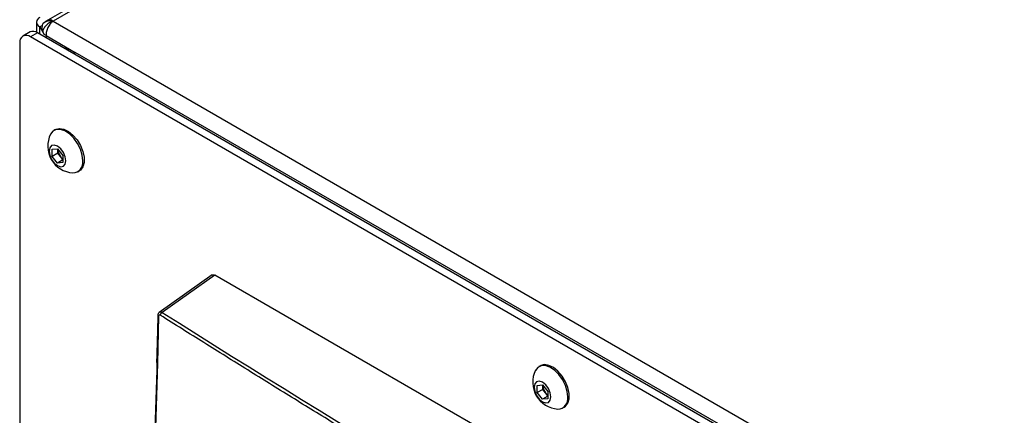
# Model space of a CAD drawing. Header units: millimetres. Extents: x 155400 to 158181, y 110641 to 115017.
# Tile 120 of 126: x 157512 to 157708, y 114743 to 114822. Entities that reach past the tile are written whole.
import ezdxf

# ---------------------------------------------------------------- set-up
doc = ezdxf.new("R2010")
doc.units = ezdxf.units.MM

msp = doc.modelspace()

# ---------------------------------------------------------------- linework, layer by layer
at = {"color": 7, "linetype": 'Continuous', "lineweight": 25}
for p, q in [((157633.54, 114888.55), (157517.79, 114821.73)), ((157634.77, 114888.5), (157518.81, 114821.55)), ((157515.5, 114821.35), (157515.5, 114819.36)), ((157517.32, 114821.44), (157516.85, 114821.1)), ((157517.79, 114821.73), (157517.31, 114821.45)), ((157518.81, 114821.55), (157827.46, 114643.37)), ((157514.22, 114819.4), (157512.8, 114818.58)), ((157515.72, 114819.25), (157514.3, 114818.43)), ((157825.25, 114640.56), (157515.72, 114819.25)), ((157516.55, 114820.65), (157516.16, 114820.43)), ((157516.16, 114820.43), (157517.04, 114818.9)), ((157516.16, 114819), (157516.16, 114820.43)), ((157516.55, 114820.65), (157516.71, 114820.56)), ((157516.62, 114820.53), (157516.55, 114820.65)), ((157512.18, 114817.21), (157512.18, 114488.39)), ((157823.84, 114639.74), (157514.3, 114818.43)), ((157517.44, 114818.67), (157517.04, 114818.9)), ((157517.44, 114818.67), (157523.23, 114815.33)), ((157517.44, 114818.67), (157517.44, 114818.26)), ((157522.87, 114815.12), (157523.23, 114815.33)), ((157819.86, 114644.08), (157523.23, 114815.33)), ((157519.26, 114799.98), (157518.99, 114799.83)), ((157518.63, 114796.07), (157519.69, 114796.16)), ((157518.63, 114794.65), (157518.63, 114796.07)), ((157519.69, 114796.16), (157520.75, 114794.84)), ((157519.74, 114796), (157519.74, 114796.11)), ((157519.74, 114796.1), (157519.74, 114796)), ((157519.74, 114795.29), (157519.74, 114796)), ((157519.74, 114795.29), (157518.63, 114794.65)), ((157519.69, 114793.33), (157518.63, 114794.65)), ((157520.75, 114793.94), (157519.69, 114793.33)), ((157520.27, 114794.63), (157519.74, 114795.29)), ((157520.75, 114794.02), (157520.27, 114794.63)), ((157520.75, 114794.84), (157520.75, 114793.43)), ((157520.75, 114793.43), (157519.69, 114793.33)), ((157523.74, 114791.6), (157524.01, 114791.75)), ((157550.46, 114771.06), (157539.93, 114763.63)), ((157550.98, 114771.02), (157540.5, 114763.63)), ((157782.92, 114637.13), (157550.98, 114771.02)), ((157539.8, 114762.85), (157539.56, 114753.45)), ((157539.66, 114763.04), (157539.67, 114763.06)), ((157615.78, 114753), (157615.51, 114752.85)), ((157615.15, 114749.09), (157616.21, 114749.18)), ((157615.15, 114747.67), (157615.15, 114749.09)), ((157616.21, 114749.18), (157617.27, 114747.86)), ((157616.26, 114749.02), (157616.26, 114749.13)), ((157616.26, 114749.12), (157616.26, 114749.02)), ((157616.26, 114748.31), (157616.26, 114749.02)), ((157616.26, 114748.31), (157615.15, 114747.67)), ((157616.21, 114746.35), (157615.15, 114747.67)), ((157617.27, 114746.97), (157616.21, 114746.35)), ((157616.79, 114747.65), (157616.26, 114748.31)), ((157617.27, 114747.04), (157616.79, 114747.65)), ((157617.27, 114747.86), (157617.27, 114746.45)), ((157617.27, 114746.45), (157616.21, 114746.35)), ((157620.26, 114744.62), (157620.53, 114744.78))]:
    msp.add_line(p, q, dxfattribs=at)
at = {"color": 7, "linetype": 'Continuous', "lineweight": 25, "flags": 128}
for points in [[(157523.23, 114815.33), (157521.85, 114815.97), (157521.01, 114816.19)], [(157524.73, 114793.77), (157524.6, 114794.89), (157524.24, 114796.07), (157523.66, 114797.22), (157522.91, 114798.27), (157522.05, 114799.12), (157521.14, 114799.72), (157520.24, 114800.02), (157519.43, 114800), (157518.76, 114799.67), (157518.31, 114799.07)], [(157519.26, 114799.98), (157519.35, 114800.03), (157520.09, 114800.2), (157520.95, 114800.06), (157521.87, 114799.61), (157522.76, 114798.87), (157523.57, 114797.92), (157524.24, 114796.81), (157524.72, 114795.64), (157524.97, 114794.48), (157524.97, 114793.42), (157524.72, 114792.54), (157524.24, 114791.92), (157524.01, 114791.75)], [(157521.37, 114793.78), (157521.24, 114794.59), (157520.88, 114795.43), (157520.34, 114796.17), (157519.69, 114796.69), (157519.05, 114796.91), (157518.51, 114796.8), (157518.14, 114796.38), (157518.01, 114795.72), (157518.14, 114794.9), (157518.51, 114794.06), (157519.05, 114793.33), (157519.69, 114792.81), (157520.34, 114792.58), (157520.88, 114792.69), (157521.24, 114793.11), (157521.37, 114793.78)], [(157621.25, 114746.8), (157621.12, 114747.91), (157620.76, 114749.09), (157620.18, 114750.25), (157619.43, 114751.29), (157618.57, 114752.14), (157617.66, 114752.74), (157616.76, 114753.04), (157615.95, 114753.02), (157615.28, 114752.69), (157614.83, 114752.09)], [(157620.53, 114744.78), (157620.76, 114744.94), (157621.24, 114745.57), (157621.49, 114746.44), (157621.49, 114747.5), (157621.24, 114748.66), (157620.76, 114749.83), (157620.09, 114750.94), (157619.28, 114751.9), (157618.39, 114752.63), (157617.47, 114753.08), (157616.61, 114753.23), (157615.87, 114753.05), (157615.78, 114753)], [(157617.89, 114746.8), (157617.76, 114747.61), (157617.4, 114748.45), (157616.86, 114749.19), (157616.21, 114749.71), (157615.57, 114749.93), (157615.03, 114749.82), (157614.66, 114749.4), (157614.53, 114748.74), (157614.66, 114747.92), (157615.03, 114747.08), (157615.57, 114746.35), (157616.21, 114745.83), (157616.86, 114745.6), (157617.4, 114745.71), (157617.76, 114746.13), (157617.89, 114746.8)]]:
    msp.add_lwpolyline(points, dxfattribs=at)
at = {"color": 7, "linetype": 'Continuous', "lineweight": 25}
for centre, radius, start, end in [((157516.51, 114821.35), 0.982, 110.7834, 249.2166), ((157514.84, 114818.02), 1.51, 54.3824, 114.3071), ((157513.47, 114817.42), 1.31, 50.7967, 189.214), ((157523.06, 114796.69), 5.32, 153.3357, 266.6589), ((157522.04, 114796.1), 2.3, 182.6393, 219.7721), ((157521.83, 114795.85), 1.98, 218.0623, 237.233), ((157522.72, 114793.42), 2.04, 270.6605, 10.0847), ((157539.89, 114763.06), 0.228, 183.5458, 245.2592), ((157540.9, 114762.99), 0.752, 122.1649, 175.5403), ((157619.58, 114749.71), 5.32, 153.3357, 266.6589), ((157618.56, 114749.12), 2.3, 182.6393, 219.7721), ((157618.35, 114748.87), 1.98, 218.0623, 237.233), ((157619.24, 114746.44), 2.04, 270.6605, 10.0847)]:
    msp.add_arc(centre, radius, start, end, dxfattribs=at)
for points, knots in [([(157516.71, 114820.56), (157516.69, 114820.61), (157516.65, 114820.75), (157516.7, 114820.94), (157516.81, 114821.05), (157516.86, 114821.09)], [0, 0, 0, 0, 0.302984, 0.733852, 1, 1, 1, 1]), ([(157518.81, 114821.55), (157518.57, 114821.48), (157518.34, 114821.38), (157518.01, 114821.19), (157517.9, 114821.11), (157517.69, 114820.95), (157517.59, 114820.87), (157517.31, 114820.6), (157517.15, 114820.39), (157516.89, 114819.96), (157516.79, 114819.74), (157516.74, 114819.51)], [0, 0, 0, 0, 0.25, 0.25, 0.375, 0.375, 0.5, 0.5, 0.75, 0.75, 1, 1, 1, 1]), ([(157517.32, 114821.43), (157517.49, 114821.51), (157517.84, 114821.68), (157518.38, 114821.65), (157518.7, 114821.58), (157518.78, 114821.56), (157518.79, 114821.56), (157518.79, 114821.56), (157518.8, 114821.56), (157518.8, 114821.55), (157518.8, 114821.55), (157518.81, 114821.55), (157518.81, 114821.55)], [0, 0, 0, 0, 0.392599, 0.844436, 0.972232, 0.990347, 0.990418, 0.990702, 0.991837, 0.993305, 0.994755, 1, 1, 1, 1]), ([(157516.62, 114820.53), (157516.59, 114820.37), (157516.58, 114820.2), (157516.62, 114819.85), (157516.67, 114819.68), (157516.74, 114819.51)], [0, 0, 0, 0, 0.5, 0.5, 1, 1, 1, 1]), ([(157550.47, 114771.04), (157550.49, 114771.06), (157550.56, 114771.13), (157550.75, 114771.13), (157550.91, 114771.06), (157550.98, 114771.02)], [0, 0, 0, 0, 0.179672, 0.605608, 1, 1, 1, 1]), ([(157539.66, 114763.04), (157539.62, 114761.35), (157539.53, 114758.21), (157539.44, 114755.07), (157539.4, 114753.63)], [0, 0, 0, 0, 0.539959, 1, 1, 1, 1]), ([(157539.97, 114763.66), (157539.93, 114763.63), (157539.84, 114763.55), (157539.74, 114763.4), (157539.68, 114763.23), (157539.67, 114763.11), (157539.66, 114763.05)], [0, 0, 0, 0, 0.258695, 0.513823, 0.761972, 1, 1, 1, 1]), ([(157540.15, 114763.05), (157540.06, 114763.11), (157539.97, 114763.12), (157539.84, 114763.04), (157539.8, 114762.96), (157539.8, 114762.85)], [0, 0, 0, 0, 0.5, 0.5, 1, 1, 1, 1]), ([(157539.98, 114763.66), (157539.98, 114763.66), (157540.04, 114763.73), (157540.22, 114763.75), (157540.4, 114763.67), (157540.5, 114763.63)], [0, 0, 0, 0, 0.056738, 0.526964, 1, 1, 1, 1]), ([(157770.95, 114629.81), (157769.38, 114630.64), (157766.24, 114632.3), (157761.54, 114634.8), (157756.84, 114637.3), (157752.15, 114639.81), (157747.47, 114642.32), (157742.8, 114644.84), (157738.13, 114647.36), (157733.47, 114649.89), (157728.82, 114652.42), (157724.18, 114654.95), (157719.54, 114657.5), (157714.91, 114660.04), (157710.29, 114662.59), (157705.67, 114665.15), (157701.06, 114667.71), (157696.46, 114670.27), (157691.87, 114672.84), (157687.28, 114675.42), (157682.7, 114678), (157678.13, 114680.58), (157673.57, 114683.17), (157669.01, 114685.77), (157664.46, 114688.37), (157659.92, 114690.97), (157655.39, 114693.58), (157650.86, 114696.19), (157646.34, 114698.81), (157641.83, 114701.43), (157637.32, 114704.06), (157632.83, 114706.69), (157628.34, 114709.33), (157623.86, 114711.97), (157619.38, 114714.62), (157614.91, 114717.27), (157610.46, 114719.93), (157606, 114722.59), (157601.56, 114725.25), (157597.12, 114727.92), (157592.69, 114730.6), (157588.27, 114733.27), (157583.86, 114735.96), (157579.45, 114738.65), (157575.06, 114741.34), (157570.66, 114744.04), (157566.28, 114746.74), (157561.91, 114749.45), (157557.54, 114752.16), (157553.18, 114754.88), (157548.83, 114757.6), (157544.48, 114760.32), (157541.59, 114762.14), (157540.15, 114763.05)], [0, 0, 0, 0, 0.019608, 0.039216, 0.058824, 0.078432, 0.098039, 0.117647, 0.137255, 0.156863, 0.176471, 0.196079, 0.215687, 0.235294, 0.254902, 0.27451, 0.294118, 0.313726, 0.333334, 0.352941, 0.372549, 0.392157, 0.411765, 0.431373, 0.45098, 0.470588, 0.490196, 0.509804, 0.529412, 0.54902, 0.568627, 0.588235, 0.607843, 0.627451, 0.647059, 0.666666, 0.686274, 0.705882, 0.72549, 0.745098, 0.764706, 0.784313, 0.803921, 0.823529, 0.843137, 0.862745, 0.882353, 0.901961, 0.921568, 0.941176, 0.960784, 0.980392, 1, 1, 1, 1]), ([(157540.5, 114763.63), (157577.32, 114740.41), (157614.99, 114717.68), (157691.94, 114673.26), (157731.21, 114651.57), (157771.27, 114630.41)], [0, 0, 0, 0, 0.5, 0.5, 1, 1, 1, 1]), ([(157537.92, 114687.59), (157537.96, 114690.03), (157538.41, 114713.47), (157539.07, 114737.04), (157539.66, 114758.15)], [0, 0, 0, 0, 0.104175, 1, 1, 1, 1]), ([(157539.56, 114753.45), (157538.96, 114730.7), (157537.68, 114682.05), (157536.37, 114607.9), (157535.45, 114533.14), (157535.26, 114484.31), (157535.17, 114461.01)], [0, 0, 0, 0, 0.23181, 0.49555, 0.759298, 1, 1, 1, 1])]:
    msp.add_open_spline(points, degree=3, knots=knots, dxfattribs=at)
for points in [[(157518.26, 114821.8), (157518.08, 114821.82), (157517.92, 114821.8), (157517.79, 114821.73)], [(157518.81, 114821.55), (157518.62, 114821.68), (157518.43, 114821.77), (157518.26, 114821.8)], [(157518.81, 114821.55), (157518.62, 114821.42), (157518.43, 114821.24), (157518.26, 114821.03)], [(157516.62, 114820.53), (157516.65, 114820.54), (157516.68, 114820.55), (157516.71, 114820.56)], [(157517.04, 114818.9), (157516.93, 114819.1), (157516.83, 114819.3), (157516.74, 114819.51)], [(157517.5, 114819.47), (157517.44, 114819.2), (157517.42, 114818.92), (157517.44, 114818.67)], [(157517.79, 114820.3), (157517.67, 114820.04), (157517.57, 114819.75), (157517.5, 114819.47)], [(157518.26, 114821.03), (157518.08, 114820.82), (157517.92, 114820.57), (157517.79, 114820.3)]]:
    msp.add_open_spline(points, degree=3, dxfattribs=at)

doc.saveas('drawing.dxf')
